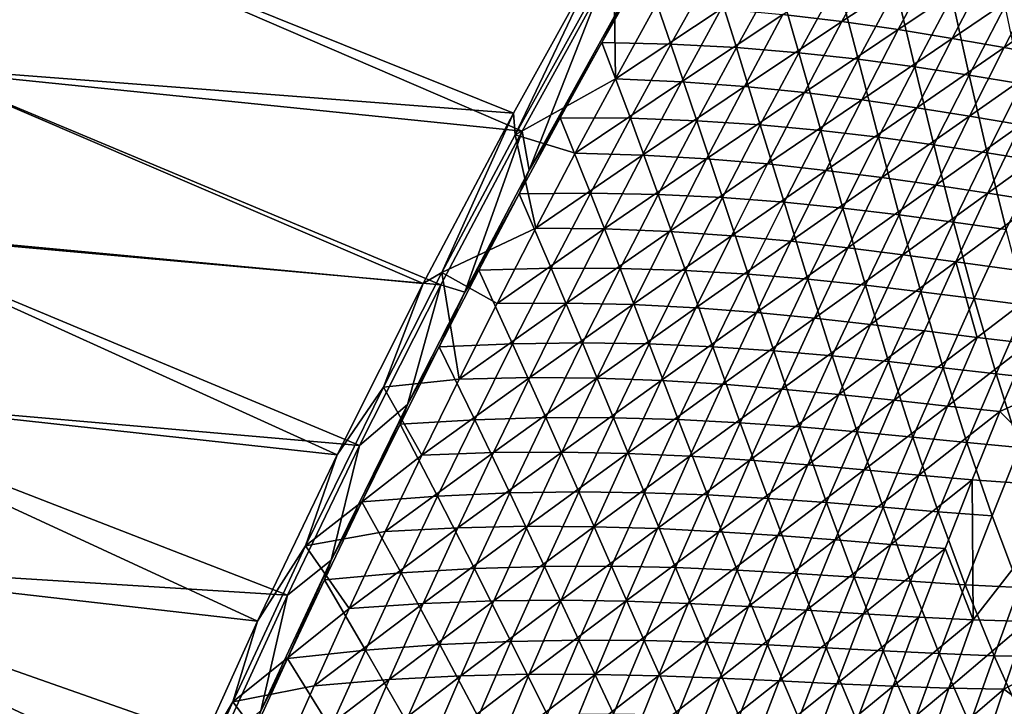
# Model space of a CAD drawing. Header units: metres. Extents: x 0 to 1400, y -1400 to 0.
# Tile 105 of 256: x 108 to 199, y -577 to -513. Entities that reach past the tile are written whole.
import ezdxf

# ---------------------------------------------------------------- set-up
doc = ezdxf.new("R2010")
doc.units = ezdxf.units.M

msp = doc.modelspace()

# ---------------------------------------------------------------- linework, layer by layer
at = {"layer": 'None'}
for points in [[(154.004517, -521.809082, -32.170078), (99.044113, -517.588684, -3), (106.793953, -502.7901, -3)], [(99.778801, -517.852112), (154.800491, -523.473022, -29.585218), (107.521416, -503.071198)], [(161.92189, -507.538605, -32.165817), (154.004517, -521.809082, -32.170078), (106.793953, -502.7901, -3)], [(154.800491, -523.473022, -29.585218), (162.015945, -510.405243, -29.581293), (107.521416, -503.071198)], [(178.959274, -512.688232, -115.787369), (187.94751, -506.800171, -143.575409), (184.415466, -513.336426, -143.552765)], [(184.415466, -513.336426, -143.552765), (187.94751, -506.800171, -143.575409), (193.066284, -507.619263, -171.39653)], [(154.004517, -521.809082, -32.170078), (161.92189, -507.538605, -32.165817), (154.153366, -523.808105, -32.845406)], [(161.92189, -507.538605, -32.165817), (163.292206, -507.348785, -32.845406), (154.153366, -523.808105, -32.845406)], [(154.153366, -523.808105, -32.845406), (163.292206, -507.348785, -32.845406), (163.442337, -518.638855, -60.41724)], [(163.292206, -507.348785, -32.845406), (167.212891, -511.788879, -60.424896), (163.442337, -518.638855, -60.41724)], [(184.415466, -513.336426, -143.552765), (193.066284, -507.619263, -171.39653), (189.628723, -514.079712, -171.370544)], [(189.628723, -514.079712, -171.370544), (193.066284, -507.619263, -171.39653), (197.970154, -508.499908, -199.264771)], [(166.125, -508.30957, -32.233372), (165.278, -509.351685, -30.919647), (162.202347, -515.258606, -32.226608)], [(166.125, -508.30957, -32.233372), (162.202347, -515.258606, -32.226608), (168.584473, -515.410217, -59.823441)], [(166.125, -508.30957, -32.233372), (168.584473, -515.410217, -59.823441), (172.401413, -508.572144, -59.83791)], [(172.401413, -508.572144, -59.83791), (168.584473, -515.410217, -59.823441), (174.646896, -515.740356, -87.490707)], [(172.401413, -508.572144, -59.83791), (174.646896, -515.740356, -87.490707), (178.361099, -509.003387, -87.510811)], [(189.628723, -514.079712, -171.370544), (197.970154, -508.499908, -199.264771), (194.625214, -514.890564, -199.236404)], [(194.625214, -514.890564, -199.236404), (197.970154, -508.499908, -199.264771), (202.684906, -509.41571, -227.175491)], [(165.278, -509.351685, -30.919647), (155.471771, -527.081665, -30.914158), (162.202347, -515.258606, -32.226608)], [(155.471771, -527.081665, -30.914158), (165.278, -509.351685, -30.919647), (162.015945, -510.405243, -29.581293)], [(178.361099, -509.003387, -87.510811), (174.646896, -515.740356, -87.490707), (180.413223, -516.22168, -115.216347)], [(180.413223, -516.22168, -115.216347), (184.02771, -509.576935, -115.24147), (178.361099, -509.003387, -87.510811)], [(194.625214, -514.890564, -199.236404), (202.684906, -509.41571, -227.175491), (199.430984, -515.741455, -227.145645)], [(199.430984, -515.741455, -227.145645), (202.684906, -509.41571, -227.175491), (207.236252, -510.340118, -255.124084)], [(154.800491, -523.473022, -29.585218), (155.471771, -527.081665, -30.914158), (162.015945, -510.405243, -29.581293)], [(185.909164, -516.826721, -142.995682), (184.02771, -509.576935, -115.24147), (180.413223, -516.22168, -115.216347)], [(184.02771, -509.576935, -115.24147), (185.909164, -516.826721, -142.995682), (189.42662, -510.266205, -143.025238)], [(189.42662, -510.266205, -143.025238), (185.909164, -516.826721, -142.995682), (191.161133, -517.527832, -170.826309)], [(191.161133, -517.527832, -170.826309), (194.583801, -511.044647, -170.859314), (189.42662, -510.266205, -143.025238)], [(199.430984, -515.741455, -227.145645), (207.236252, -510.340118, -255.124084), (204.072098, -516.604919, -255.093491)], [(196.195419, -518.297363, -198.704636), (194.583801, -511.044647, -170.859314), (191.161133, -517.527832, -170.826309)], [(194.583801, -511.044647, -170.859314), (196.195419, -518.297363, -198.704636), (199.525238, -511.885529, -198.740051)], [(163.442337, -518.638855, -60.41724), (167.212891, -511.788879, -60.424896), (173.233673, -512.163269, -88.076828)], [(163.442337, -518.638855, -60.41724), (173.233673, -512.163269, -88.076828), (169.565598, -518.912415, -88.063499)], [(169.565598, -518.912415, -88.063499), (173.233673, -512.163269, -88.076828), (178.959274, -512.688232, -115.787369)], [(199.525238, -511.885529, -198.740051), (196.195419, -518.297363, -198.704636), (201.038315, -519.107483, -226.626587)], [(169.565598, -518.912415, -88.063499), (178.959274, -512.688232, -115.787369), (175.390976, -519.34552, -115.768982)], [(175.390976, -519.34552, -115.768982), (178.959274, -512.688232, -115.787369), (184.415466, -513.336426, -143.552765)], [(175.390976, -519.34552, -115.768982), (184.415466, -513.336426, -143.552765), (180.944489, -519.909851, -143.529984)], [(180.944489, -519.909851, -143.529984), (184.415466, -513.336426, -143.552765), (189.628723, -514.079712, -171.370544)], [(180.944489, -519.909851, -143.529984), (189.628723, -514.079712, -171.370544), (186.253052, -520.576172, -171.344391)], [(186.253052, -520.576172, -171.344391), (189.628723, -514.079712, -171.370544), (194.625214, -514.890564, -199.236404)], [(186.253052, -520.576172, -171.344391), (194.625214, -514.890564, -199.236404), (191.343094, -521.315979, -199.20787)], [(191.343094, -521.315979, -199.20787), (194.625214, -514.890564, -199.236404), (199.430984, -515.741455, -227.145645)], [(162.202347, -515.258606, -32.226608), (155.471771, -527.081665, -30.914158), (158.340622, -522.248901, -32.219654)], [(164.828384, -522.288635, -59.808727), (162.202347, -515.258606, -32.226608), (158.340622, -522.248901, -32.219654)], [(162.202347, -515.258606, -32.226608), (164.828384, -522.288635, -59.808727), (168.584473, -515.410217, -59.823441)], [(168.584473, -515.410217, -59.823441), (164.828384, -522.288635, -59.808727), (170.993759, -522.516724, -87.470329)], [(168.584473, -515.410217, -59.823441), (170.993759, -522.516724, -87.470329), (174.646896, -515.740356, -87.490707)], [(174.646896, -515.740356, -87.490707), (170.993759, -522.516724, -87.470329), (176.860275, -522.904846, -115.190918)], [(174.646896, -515.740356, -87.490707), (176.860275, -522.904846, -115.190918), (180.413223, -516.22168, -115.216347)], [(191.343094, -521.315979, -199.20787), (199.430984, -515.741455, -227.145645), (196.240936, -522.100769, -227.115601)], [(196.240936, -522.100769, -227.115601), (199.430984, -515.741455, -227.145645), (204.072098, -516.604919, -255.093491)], [(180.413223, -516.22168, -115.216347), (176.860275, -522.904846, -115.190918), (182.453903, -523.4245, -142.96579)], [(182.453903, -523.4245, -142.96579), (185.909164, -516.826721, -142.995682), (180.413223, -516.22168, -115.216347)], [(187.801483, -524.04718, -170.792953), (185.909164, -516.826721, -142.995682), (182.453903, -523.4245, -142.96579)], [(185.909164, -516.826721, -142.995682), (187.801483, -524.04718, -170.792953), (191.161133, -517.527832, -170.826309)], [(196.240936, -522.100769, -227.115601), (204.072098, -516.604919, -255.093491), (200.972916, -522.9021, -255.062714)], [(145.650894, -537.591614, -32.174992), (91.568748, -532.52771, -3), (99.044113, -517.588684, -3)], [(154.004517, -521.809082, -32.170078), (145.650894, -537.591614, -32.174992), (99.044113, -517.588684, -3)], [(191.161133, -517.527832, -170.826309), (187.801483, -524.04718, -170.792953), (192.929581, -524.74408, -198.668823)], [(192.929581, -524.74408, -198.668823), (196.195419, -518.297363, -198.704636), (191.161133, -517.527832, -170.826309)], [(92.310234, -532.773315), (147.273834, -537.701843, -29.589657), (99.778801, -517.852112)], [(147.273834, -537.701843, -29.589657), (154.800491, -523.473022, -29.585218), (99.778801, -517.852112)], [(154.153366, -523.808105, -32.845406), (163.442337, -518.638855, -60.41724), (159.732498, -525.528687, -60.409531)], [(159.732498, -525.528687, -60.409531), (163.442337, -518.638855, -60.41724), (169.565598, -518.912415, -88.063499)], [(197.864761, -525.486572, -226.589233), (196.195419, -518.297363, -198.704636), (192.929581, -524.74408, -198.668823)], [(196.195419, -518.297363, -198.704636), (197.864761, -525.486572, -226.589233), (201.038315, -519.107483, -226.626587)], [(159.732498, -525.528687, -60.409531), (169.565598, -518.912415, -88.063499), (165.958435, -525.700439, -88.050095)], [(165.958435, -525.700439, -88.050095), (169.565598, -518.912415, -88.063499), (175.390976, -519.34552, -115.768982)], [(165.958435, -525.700439, -88.050095), (175.390976, -519.34552, -115.768982), (171.883972, -526.040649, -115.750488)], [(171.883972, -526.040649, -115.750488), (175.390976, -519.34552, -115.768982), (180.944489, -519.909851, -143.529984)], [(201.038315, -519.107483, -226.626587), (197.864761, -525.486572, -226.589233), (202.633865, -526.24585, -254.550766)], [(171.883972, -526.040649, -115.750488), (180.944489, -519.909851, -143.529984), (177.535416, -526.519897, -143.50708)], [(177.535416, -526.519897, -143.50708), (180.944489, -519.909851, -143.529984), (186.253052, -520.576172, -171.344391)], [(177.535416, -526.519897, -143.50708), (186.253052, -520.576172, -171.344391), (182.940048, -527.108093, -171.318085)], [(182.940048, -527.108093, -171.318085), (186.253052, -520.576172, -171.344391), (191.343094, -521.315979, -199.20787)], [(182.940048, -527.108093, -171.318085), (191.343094, -521.315979, -199.20787), (188.124542, -527.775635, -199.179169)], [(188.124542, -527.775635, -199.179169), (191.343094, -521.315979, -199.20787), (196.240936, -522.100769, -227.115601)], [(145.650894, -537.591614, -32.174992), (154.004517, -521.809082, -32.170078), (147.38118, -536.577393, -32.845394)], [(154.004517, -521.809082, -32.170078), (154.153366, -523.808105, -32.845406), (147.38118, -536.577393, -32.845394)], [(155.471771, -527.081665, -30.914158), (154.54071, -529.280151, -32.212513), (158.340622, -522.248901, -32.219654)], [(158.340622, -522.248901, -32.219654), (154.54071, -529.280151, -32.212513), (161.133987, -529.207153, -59.79377)], [(161.133987, -529.207153, -59.79377), (164.828384, -522.288635, -59.808727), (158.340622, -522.248901, -32.219654)], [(167.402512, -529.332092, -87.449677), (164.828384, -522.288635, -59.808727), (161.133987, -529.207153, -59.79377)], [(164.828384, -522.288635, -59.808727), (167.402512, -529.332092, -87.449677), (170.993759, -522.516724, -87.470329)], [(188.124542, -527.775635, -199.179169), (196.240936, -522.100769, -227.115601), (193.115463, -528.493103, -227.085373)], [(193.115463, -528.493103, -227.085373), (196.240936, -522.100769, -227.115601), (200.972916, -522.9021, -255.062714)], [(170.993759, -522.516724, -87.470329), (167.402512, -529.332092, -87.449677), (173.369614, -529.625916, -115.165184)], [(170.993759, -522.516724, -87.470329), (173.369614, -529.625916, -115.165184), (176.860275, -522.904846, -115.190918)], [(176.860275, -522.904846, -115.190918), (173.369614, -529.625916, -115.165184), (179.061554, -530.059143, -142.935562)], [(176.860275, -522.904846, -115.190918), (179.061554, -530.059143, -142.935562), (182.453903, -523.4245, -142.96579)], [(193.115463, -528.493103, -227.085373), (200.972916, -522.9021, -255.062714), (197.939331, -529.231018, -255.031754)], [(197.939331, -529.231018, -255.031754), (200.972916, -522.9021, -255.062714), (205.565536, -523.691467, -283.045471)], [(147.273834, -537.701843, -29.589657), (149.49202, -538.398865, -30.910528), (154.800491, -523.473022, -29.585218)], [(147.38118, -536.577393, -32.845394), (154.153366, -523.808105, -32.845406), (156.084381, -532.457825, -60.401775)], [(149.49202, -538.398865, -30.910528), (155.471771, -527.081665, -30.914158), (154.800491, -523.473022, -29.585218)], [(156.084381, -532.457825, -60.401775), (154.153366, -523.808105, -32.845406), (159.732498, -525.528687, -60.409531)], [(182.453903, -523.4245, -142.96579), (179.061554, -530.059143, -142.935562), (184.505508, -530.602173, -170.759232)], [(184.505508, -530.602173, -170.759232), (187.801483, -524.04718, -170.792953), (182.453903, -523.4245, -142.96579)], [(189.728348, -531.225342, -198.632645), (187.801483, -524.04718, -170.792953), (184.505508, -530.602173, -170.759232)], [(187.801483, -524.04718, -170.792953), (189.728348, -531.225342, -198.632645), (192.929581, -524.74408, -198.668823)], [(197.939331, -529.231018, -255.031754), (205.565536, -523.691467, -283.045471), (202.622955, -529.959961, -283.014496)], [(192.929581, -524.74408, -198.668823), (189.728348, -531.225342, -198.632645), (194.756851, -531.898926, -226.551498)], [(194.756851, -531.898926, -226.551498), (197.864761, -525.486572, -226.589233), (192.929581, -524.74408, -198.668823)], [(156.084381, -532.457825, -60.401775), (159.732498, -525.528687, -60.409531), (165.958435, -525.700439, -88.050095)], [(156.084381, -532.457825, -60.401775), (165.958435, -525.700439, -88.050095), (162.413116, -532.526794, -88.036621)], [(162.413116, -532.526794, -88.036621), (165.958435, -525.700439, -88.050095), (171.883972, -526.040649, -115.750488)], [(199.618118, -532.593262, -254.512344), (197.864761, -525.486572, -226.589233), (194.756851, -531.898926, -226.551498)], [(197.864761, -525.486572, -226.589233), (199.618118, -532.593262, -254.512344), (202.633865, -526.24585, -254.550766)], [(162.413116, -532.526794, -88.036621), (171.883972, -526.040649, -115.750488), (168.439178, -532.77301, -115.731895)], [(168.439178, -532.77301, -115.731895), (171.883972, -526.040649, -115.750488), (177.535416, -526.519897, -143.50708)], [(168.439178, -532.77301, -115.731895), (177.535416, -526.519897, -143.50708), (174.189117, -533.166138, -143.484039)], [(174.189117, -533.166138, -143.484039), (177.535416, -526.519897, -143.50708), (182.940048, -527.108093, -171.318085)], [(155.471771, -527.081665, -30.914158), (149.49202, -538.398865, -30.910528), (154.54071, -529.280151, -32.212513)], [(174.189117, -533.166138, -143.484039), (182.940048, -527.108093, -171.318085), (179.690521, -533.674988, -171.291626)], [(179.690521, -533.674988, -171.291626), (182.940048, -527.108093, -171.318085), (188.124542, -527.775635, -199.179169)], [(179.690521, -533.674988, -171.291626), (188.124542, -527.775635, -199.179169), (184.970306, -534.269043, -199.150299)], [(184.970306, -534.269043, -199.150299), (188.124542, -527.775635, -199.179169), (193.115463, -528.493103, -227.085373)], [(184.970306, -534.269043, -199.150299), (193.115463, -528.493103, -227.085373), (190.055222, -534.917847, -227.054993)], [(190.055222, -534.917847, -227.054993), (193.115463, -528.493103, -227.085373), (197.939331, -529.231018, -255.031754)], [(149.49202, -538.398865, -30.910528), (150.803467, -536.351807, -32.205185), (154.54071, -529.280151, -32.212513)], [(154.54071, -529.280151, -32.212513), (150.803467, -536.351807, -32.205185), (157.502136, -536.165161, -59.778572)], [(154.54071, -529.280151, -32.212513), (157.502136, -536.165161, -59.778572), (161.133987, -529.207153, -59.79377)], [(161.133987, -529.207153, -59.79377), (157.502136, -536.165161, -59.778572), (163.873932, -536.186096, -87.428757)], [(163.873932, -536.186096, -87.428757), (167.402512, -529.332092, -87.449677), (161.133987, -529.207153, -59.79377)], [(169.942001, -536.384521, -115.13916), (167.402512, -529.332092, -87.449677), (163.873932, -536.186096, -87.428757)], [(167.402512, -529.332092, -87.449677), (169.942001, -536.384521, -115.13916), (173.369614, -529.625916, -115.165184)], [(190.055222, -534.917847, -227.054993), (197.939331, -529.231018, -255.031754), (194.972015, -535.591125, -255.000626)], [(194.972015, -535.591125, -255.000626), (197.939331, -529.231018, -255.031754), (202.622955, -529.959961, -283.014496)], [(173.369614, -529.625916, -115.165184), (169.942001, -536.384521, -115.13916), (175.732819, -536.730164, -142.905014)], [(173.369614, -529.625916, -115.165184), (175.732819, -536.730164, -142.905014), (179.061554, -530.059143, -142.935562)], [(179.061554, -530.059143, -142.935562), (175.732819, -536.730164, -142.905014), (181.273911, -537.192383, -170.725174)], [(179.061554, -530.059143, -142.935562), (181.273911, -537.192383, -170.725174), (184.505508, -530.602173, -170.759232)], [(194.972015, -535.591125, -255.000626), (202.622955, -529.959961, -283.014496), (204.410156, -536.888916, -311.00415)], [(184.505508, -530.602173, -170.759232), (181.273911, -537.192383, -170.725174), (186.592361, -537.74054, -198.596115)], [(186.592361, -537.74054, -198.596115), (189.728348, -531.225342, -198.632645), (184.505508, -530.602173, -170.759232)], [(191.715164, -538.344055, -226.513397), (189.728348, -531.225342, -198.632645), (186.592361, -537.74054, -198.596115)], [(189.728348, -531.225342, -198.632645), (191.715164, -538.344055, -226.513397), (194.756851, -531.898926, -226.551498)], [(194.756851, -531.898926, -226.551498), (191.715164, -538.344055, -226.513397), (196.669632, -538.972107, -254.473541)], [(196.669632, -538.972107, -254.473541), (199.618118, -532.593262, -254.512344), (194.756851, -531.898926, -226.551498)], [(137.676559, -553.445251, -32.18013), (84.373398, -547.603638, -3), (91.568748, -532.52771, -3)], [(85.121246, -547.831238), (139.755859, -552.597595, -29.594482), (92.310234, -532.773315)], [(145.650894, -537.591614, -32.174992), (137.676559, -553.445251, -32.18013), (91.568748, -532.52771, -3)], [(139.755859, -552.597595, -29.594482), (147.273834, -537.701843, -29.589657), (92.310234, -532.773315)], [(152.498947, -539.425781, -60.393974), (147.38118, -536.577393, -32.845394), (156.084381, -532.457825, -60.401775)], [(152.498947, -539.425781, -60.393974), (156.084381, -532.457825, -60.401775), (162.413116, -532.526794, -88.036621)], [(152.498947, -539.425781, -60.393974), (162.413116, -532.526794, -88.036621), (158.930588, -539.390991, -88.023079)], [(158.930588, -539.390991, -88.023079), (162.413116, -532.526794, -88.036621), (168.439178, -532.77301, -115.731895)], [(158.930588, -539.390991, -88.023079), (168.439178, -532.77301, -115.731895), (165.05748, -539.542175, -115.713219)], [(165.05748, -539.542175, -115.713219), (168.439178, -532.77301, -115.731895), (174.189117, -533.166138, -143.484039)], [(165.05748, -539.542175, -115.713219), (174.189117, -533.166138, -143.484039), (170.906403, -539.847961, -143.460892)], [(170.906403, -539.847961, -143.460892), (174.189117, -533.166138, -143.484039), (179.690521, -533.674988, -171.291626)], [(201.483261, -539.594177, -282.473602), (199.618118, -532.593262, -254.512344), (196.669632, -538.972107, -254.473541)], [(170.906403, -539.847961, -143.460892), (179.690521, -533.674988, -171.291626), (176.505249, -540.276306, -171.265045)], [(176.505249, -540.276306, -171.265045), (179.690521, -533.674988, -171.291626), (184.970306, -534.269043, -199.150299)], [(176.505249, -540.276306, -171.265045), (184.970306, -534.269043, -199.150299), (181.881134, -540.795532, -199.121307)], [(181.881134, -540.795532, -199.121307), (184.970306, -534.269043, -199.150299), (190.055222, -534.917847, -227.054993)], [(181.881134, -540.795532, -199.121307), (190.055222, -534.917847, -227.054993), (187.060944, -541.374451, -227.02446)], [(187.060944, -541.374451, -227.02446), (190.055222, -534.917847, -227.054993), (194.972015, -535.591125, -255.000626)], [(194.972015, -535.591125, -255.000626), (192.071579, -541.98175, -254.969345), (187.060944, -541.374451, -227.02446)], [(196.940201, -542.585938, -282.952026), (192.071579, -541.98175, -254.969345), (194.972015, -535.591125, -255.000626)], [(204.410156, -536.888916, -311.00415), (196.940201, -542.585938, -282.952026), (194.972015, -535.591125, -255.000626)], [(145.650894, -537.591614, -32.174992), (147.38118, -536.577393, -32.845394), (141.964661, -547.181335, -32.845367)], [(141.964661, -547.181335, -32.845367), (147.38118, -536.577393, -32.845394), (148.977173, -546.432068, -60.386139)], [(150.803467, -536.351807, -32.205185), (149.49202, -538.398865, -30.910528), (147.129807, -543.463379, -32.197666)], [(150.803467, -536.351807, -32.205185), (147.129807, -543.463379, -32.197666), (153.933655, -543.162292, -59.763138)], [(147.38118, -536.577393, -32.845394), (152.498947, -539.425781, -60.393974), (148.977173, -546.432068, -60.386139)], [(150.803467, -536.351807, -32.205185), (153.933655, -543.162292, -59.763138), (157.502136, -536.165161, -59.778572)], [(157.502136, -536.165161, -59.778572), (153.933655, -543.162292, -59.763138), (160.408829, -543.078186, -87.407578)], [(157.502136, -536.165161, -59.778572), (160.408829, -543.078186, -87.407578), (163.873932, -536.186096, -87.428757)], [(163.873932, -536.186096, -87.428757), (160.408829, -543.078186, -87.407578), (166.578201, -543.180237, -115.112846)], [(166.578201, -543.180237, -115.112846), (169.942001, -536.384521, -115.13916), (163.873932, -536.186096, -87.428757)], [(172.46843, -543.437073, -142.874161), (169.942001, -536.384521, -115.13916), (166.578201, -543.180237, -115.112846)], [(169.942001, -536.384521, -115.13916), (172.46843, -543.437073, -142.874161), (175.732819, -536.730164, -142.905014)], [(175.732819, -536.730164, -142.905014), (172.46843, -543.437073, -142.874161), (178.107361, -543.817261, -170.690796)], [(175.732819, -536.730164, -142.905014), (178.107361, -543.817261, -170.690796), (181.273911, -537.192383, -170.725174)], [(201.695084, -543.155518, -310.973724), (196.940201, -542.585938, -282.952026), (204.410156, -536.888916, -311.00415)], [(137.676559, -553.445251, -32.18013), (145.650894, -537.591614, -32.174992), (141.964661, -547.181335, -32.845367)], [(139.755859, -552.597595, -29.594482), (144.197769, -548.774658, -30.907118), (147.273834, -537.701843, -29.589657)], [(144.197769, -548.774658, -30.907118), (149.49202, -538.398865, -30.910528), (147.273834, -537.701843, -29.589657)], [(181.273911, -537.192383, -170.725174), (178.107361, -543.817261, -170.690796), (183.522263, -544.289185, -198.559235)], [(181.273911, -537.192383, -170.725174), (183.522263, -544.289185, -198.559235), (186.592361, -537.74054, -198.596115)], [(186.592361, -537.74054, -198.596115), (183.522263, -544.289185, -198.559235), (188.740311, -544.821228, -226.474945)], [(188.740311, -544.821228, -226.474945), (191.715164, -538.344055, -226.513397), (186.592361, -537.74054, -198.596115)], [(149.49202, -538.398865, -30.910528), (144.197769, -548.774658, -30.907118), (147.129807, -543.463379, -32.197666)], [(193.788971, -545.381836, -254.434387), (191.715164, -538.344055, -226.513397), (188.740311, -544.821228, -226.474945)], [(191.715164, -538.344055, -226.513397), (193.788971, -545.381836, -254.434387), (196.669632, -538.972107, -254.473541)], [(148.977173, -546.432068, -60.386139), (158.930588, -539.390991, -88.023079), (155.511765, -546.292542, -88.009476)], [(148.977173, -546.432068, -60.386139), (152.498947, -539.425781, -60.393974), (158.930588, -539.390991, -88.023079)], [(155.511765, -546.292542, -88.009476), (158.930588, -539.390991, -88.023079), (165.05748, -539.542175, -115.713219)], [(155.511765, -546.292542, -88.009476), (165.05748, -539.542175, -115.713219), (161.739777, -546.347595, -115.69445)], [(161.739777, -546.347595, -115.69445), (165.05748, -539.542175, -115.713219), (170.906403, -539.847961, -143.460892)], [(196.669632, -538.972107, -254.473541), (193.788971, -545.381836, -254.434387), (198.695969, -545.93927, -282.434631)], [(198.695969, -545.93927, -282.434631), (201.483261, -539.594177, -282.473602), (196.669632, -538.972107, -254.473541)], [(203.48909, -546.461975, -310.473175), (201.483261, -539.594177, -282.473602), (198.695969, -545.93927, -282.434631)], [(161.739777, -546.347595, -115.69445), (170.906403, -539.847961, -143.460892), (167.688141, -546.564941, -143.437637)], [(167.688141, -546.564941, -143.437637), (170.906403, -539.847961, -143.460892), (176.505249, -540.276306, -171.265045)], [(167.688141, -546.564941, -143.437637), (176.505249, -540.276306, -171.265045), (173.38504, -546.911438, -171.238342)], [(173.38504, -546.911438, -171.238342), (176.505249, -540.276306, -171.265045), (181.881134, -540.795532, -199.121307)], [(173.38504, -546.911438, -171.238342), (181.881134, -540.795532, -199.121307), (178.857758, -547.354675, -199.092163)], [(178.857758, -547.354675, -199.092163), (181.881134, -540.795532, -199.121307), (187.060944, -541.374451, -227.02446)], [(187.060944, -541.374451, -227.02446), (184.133286, -547.862366, -226.99379), (178.857758, -547.354675, -199.092163)], [(192.071579, -541.98175, -254.969345), (184.133286, -547.862366, -226.99379), (187.060944, -541.374451, -227.02446)], [(184.133286, -547.862366, -226.99379), (192.071579, -541.98175, -254.969345), (189.238663, -548.402283, -254.937912)], [(189.238663, -548.402283, -254.937912), (192.071579, -541.98175, -254.969345), (196.940201, -542.585938, -282.952026)], [(147.129807, -543.463379, -32.197666), (150.429474, -550.197998, -59.747475), (153.933655, -543.162292, -59.763138)], [(153.933655, -543.162292, -59.763138), (150.429474, -550.197998, -59.747475), (157.008072, -550.007935, -87.386147)], [(153.933655, -543.162292, -59.763138), (157.008072, -550.007935, -87.386147), (160.408829, -543.078186, -87.407578)], [(160.408829, -543.078186, -87.407578), (157.008072, -550.007935, -87.386147), (163.279037, -550.012451, -115.086258)], [(160.408829, -543.078186, -87.407578), (163.279037, -550.012451, -115.086258), (166.578201, -543.180237, -115.112846)], [(166.578201, -543.180237, -115.112846), (163.279037, -550.012451, -115.086258), (169.26918, -550.179382, -142.843002)], [(169.26918, -550.179382, -142.843002), (172.46843, -543.437073, -142.874161), (166.578201, -543.180237, -115.112846)], [(189.238663, -548.402283, -254.937912), (196.940201, -542.585938, -282.952026), (194.201202, -548.942139, -282.920593)], [(194.201202, -548.942139, -282.920593), (196.940201, -542.585938, -282.952026), (201.695084, -543.155518, -310.973724)], [(194.201202, -548.942139, -282.920593), (201.695084, -543.155518, -310.973724), (199.049362, -549.449463, -310.943176)], [(199.049362, -549.449463, -310.943176), (201.695084, -543.155518, -310.973724), (210.9776, -544.06488, -367.144104)], [(147.129807, -543.463379, -32.197666), (144.197769, -548.774658, -30.907118), (143.52066, -550.61438, -32.18996)], [(150.429474, -550.197998, -59.747475), (147.129807, -543.463379, -32.197666), (143.52066, -550.61438, -32.18996)], [(175.006577, -550.476318, -170.656082), (172.46843, -543.437073, -142.874161), (169.26918, -550.179382, -142.843002)], [(172.46843, -543.437073, -142.874161), (175.006577, -550.476318, -170.656082), (178.107361, -543.817261, -170.690796)], [(178.107361, -543.817261, -170.690796), (175.006577, -550.476318, -170.656082), (180.518738, -550.870667, -198.522049)], [(178.107361, -543.817261, -170.690796), (180.518738, -550.870667, -198.522049), (183.522263, -544.289185, -198.559235)], [(206.12883, -556.432251, -367.093872), (199.049362, -549.449463, -310.943176), (210.9776, -544.06488, -367.144104)], [(183.522263, -544.289185, -198.559235), (180.518738, -550.870667, -198.522049), (185.832916, -551.330017, -226.436172)], [(183.522263, -544.289185, -198.559235), (185.832916, -551.330017, -226.436172), (188.740311, -544.821228, -226.474945)], [(188.740311, -544.821228, -226.474945), (185.832916, -551.330017, -226.436172), (190.97673, -551.821777, -254.394897)], [(190.97673, -551.821777, -254.394897), (193.788971, -545.381836, -254.434387), (188.740311, -544.821228, -226.474945)], [(195.978073, -552.313293, -282.395325), (193.788971, -545.381836, -254.434387), (190.97673, -551.821777, -254.394897)], [(193.788971, -545.381836, -254.434387), (195.978073, -552.313293, -282.395325), (198.695969, -545.93927, -282.434631)], [(198.695969, -545.93927, -282.434631), (195.978073, -552.313293, -282.395325), (200.864914, -552.772095, -310.434937)], [(200.864914, -552.772095, -310.434937), (203.48909, -546.461975, -310.473175), (198.695969, -545.93927, -282.434631)], [(141.964661, -547.181335, -32.845367), (148.977173, -546.432068, -60.386139), (145.520065, -553.476074, -60.378269)], [(145.520065, -553.476074, -60.378269), (155.511765, -546.292542, -88.009476), (152.157608, -553.230896, -87.995811)], [(145.520065, -553.476074, -60.378269), (148.977173, -546.432068, -60.386139), (155.511765, -546.292542, -88.009476)], [(152.157608, -553.230896, -87.995811), (155.511765, -546.292542, -88.009476), (161.739777, -546.347595, -115.69445)], [(152.157608, -553.230896, -87.995811), (161.739777, -546.347595, -115.69445), (158.486938, -553.188721, -115.675606)], [(158.486938, -553.188721, -115.675606), (161.739777, -546.347595, -115.69445), (167.688141, -546.564941, -143.437637)], [(158.486938, -553.188721, -115.675606), (167.688141, -546.564941, -143.437637), (164.535156, -553.316467, -143.414291)], [(164.535156, -553.316467, -143.414291), (167.688141, -546.564941, -143.437637), (173.38504, -546.911438, -171.238342)], [(164.535156, -553.316467, -143.414291), (173.38504, -546.911438, -171.238342), (170.330704, -553.579956, -171.211517)], [(170.330704, -553.579956, -171.211517), (173.38504, -546.911438, -171.238342), (178.857758, -547.354675, -199.092163)], [(130.312958, -568.865967, -32.185322), (77.463776, -562.812683, -3), (84.373398, -547.603638, -3)], [(78.217552, -563.022034), (133.099442, -566.430298, -29.599121), (85.121246, -547.831238)], [(137.676559, -553.445251, -32.18013), (130.312958, -568.865967, -32.185322), (84.373398, -547.603638, -3)], [(133.099442, -566.430298, -29.599121), (139.755859, -552.597595, -29.594482), (85.121246, -547.831238)], [(137.676559, -553.445251, -32.18013), (141.964661, -547.181335, -32.845367), (134.769638, -561.865723, -32.845322)], [(134.769638, -561.865723, -32.845322), (141.964661, -547.181335, -32.845367), (145.520065, -553.476074, -60.378269)], [(178.857758, -547.354675, -199.092163), (175.900925, -553.945862, -199.062897), (170.330704, -553.579956, -171.211517)], [(184.133286, -547.862366, -226.99379), (175.900925, -553.945862, -199.062897), (178.857758, -547.354675, -199.092163)], [(175.900925, -553.945862, -199.062897), (184.133286, -547.862366, -226.99379), (181.272964, -554.380981, -226.962982)], [(181.272964, -554.380981, -226.962982), (184.133286, -547.862366, -226.99379), (189.238663, -548.402283, -254.937912)], [(181.272964, -554.380981, -226.962982), (189.238663, -548.402283, -254.937912), (186.473923, -554.852234, -254.906357)], [(186.473923, -554.852234, -254.906357), (189.238663, -548.402283, -254.937912), (194.201202, -548.942139, -282.920593)], [(144.197769, -548.774658, -30.907118), (137.133438, -563.195862, -30.902254), (139.97699, -557.804199, -32.182068)], [(137.133438, -563.195862, -30.902254), (144.197769, -548.774658, -30.907118), (139.755859, -552.597595, -29.594482)], [(144.197769, -548.774658, -30.907118), (139.97699, -557.804199, -32.182068), (143.52066, -550.61438, -32.18996)], [(186.473923, -554.852234, -254.906357), (194.201202, -548.942139, -282.920593), (191.531235, -555.326416, -282.889008)], [(191.531235, -555.326416, -282.889008), (194.201202, -548.942139, -282.920593), (199.049362, -549.449463, -310.943176)], [(191.531235, -555.326416, -282.889008), (199.049362, -549.449463, -310.943176), (196.473541, -555.770081, -310.912506)], [(196.473541, -555.770081, -310.912506), (199.049362, -549.449463, -310.943176), (206.12883, -556.432251, -367.093872)], [(146.990494, -557.271729, -59.73159), (150.429474, -550.197998, -59.747475), (143.52066, -550.61438, -32.18996)], [(153.672531, -556.974731, -87.364464), (150.429474, -550.197998, -59.747475), (146.990494, -557.271729, -59.73159)], [(150.429474, -550.197998, -59.747475), (153.672531, -556.974731, -87.364464), (157.008072, -550.007935, -87.386147)], [(157.008072, -550.007935, -87.386147), (153.672531, -556.974731, -87.364464), (160.045334, -556.880737, -115.059395)], [(157.008072, -550.007935, -87.386147), (160.045334, -556.880737, -115.059395), (163.279037, -550.012451, -115.086258)], [(163.279037, -550.012451, -115.086258), (160.045334, -556.880737, -115.059395), (166.135818, -556.956543, -142.811569)], [(163.279037, -550.012451, -115.086258), (166.135818, -556.956543, -142.811569), (169.26918, -550.179382, -142.843002)], [(169.26918, -550.179382, -142.843002), (166.135818, -556.956543, -142.811569), (171.972336, -557.168945, -170.621078)], [(171.972336, -557.168945, -170.621078), (175.006577, -550.476318, -170.656082), (169.26918, -550.179382, -142.843002)], [(177.582474, -557.484497, -198.484528), (175.006577, -550.476318, -170.656082), (171.972336, -557.168945, -170.621078)], [(175.006577, -550.476318, -170.656082), (177.582474, -557.484497, -198.484528), (180.518738, -550.870667, -198.522049)], [(143.52066, -550.61438, -32.18996), (139.97699, -557.804199, -32.182068), (146.990494, -557.271729, -59.73159)], [(180.518738, -550.870667, -198.522049), (177.582474, -557.484497, -198.484528), (182.993607, -557.869751, -226.397064)], [(180.518738, -550.870667, -198.522049), (182.993607, -557.869751, -226.397064), (185.832916, -551.330017, -226.436172)], [(185.832916, -551.330017, -226.436172), (182.993607, -557.869751, -226.397064), (188.233475, -558.29126, -254.355103)], [(185.832916, -551.330017, -226.436172), (188.233475, -558.29126, -254.355103), (190.97673, -551.821777, -254.394897)], [(190.97673, -551.821777, -254.394897), (188.233475, -558.29126, -254.355103), (193.330093, -558.715576, -282.355682)], [(193.330093, -558.715576, -282.355682), (195.978073, -552.313293, -282.395325), (190.97673, -551.821777, -254.394897)], [(198.311554, -559.109192, -310.396423), (195.978073, -552.313293, -282.395325), (193.330093, -558.715576, -282.355682)], [(195.978073, -552.313293, -282.395325), (198.311554, -559.109192, -310.396423), (200.864914, -552.772095, -310.434937)], [(133.099442, -566.430298, -29.599121), (137.133438, -563.195862, -30.902254), (139.755859, -552.597595, -29.594482)], [(142.128586, -560.557312, -60.370365), (145.520065, -553.476074, -60.378269), (152.157608, -553.230896, -87.995811)], [(142.128586, -560.557312, -60.370365), (152.157608, -553.230896, -87.995811), (148.869034, -560.205505, -87.982094)], [(148.869034, -560.205505, -87.982094), (158.486938, -553.188721, -115.675606), (155.299881, -560.065125, -115.656685)], [(148.869034, -560.205505, -87.982094), (152.157608, -553.230896, -87.995811), (158.486938, -553.188721, -115.675606)], [(155.299881, -560.065125, -115.656685), (158.486938, -553.188721, -115.675606), (164.535156, -553.316467, -143.414291)], [(200.864914, -552.772095, -310.434937), (198.311554, -559.109192, -310.396423), (200.818909, -565.73645, -338.438202)], [(130.312958, -568.865967, -32.185322), (137.676559, -553.445251, -32.18013), (134.769638, -561.865723, -32.845322)], [(134.769638, -561.865723, -32.845322), (145.520065, -553.476074, -60.378269), (142.128586, -560.557312, -60.370365)], [(155.299881, -560.065125, -115.656685), (164.535156, -553.316467, -143.414291), (161.448318, -560.102112, -143.390854)], [(161.448318, -560.102112, -143.390854), (164.535156, -553.316467, -143.414291), (170.330704, -553.579956, -171.211517)], [(170.330704, -553.579956, -171.211517), (167.343002, -560.281311, -171.184601), (161.448318, -560.102112, -143.390854)], [(175.900925, -553.945862, -199.062897), (167.343002, -560.281311, -171.184601), (170.330704, -553.579956, -171.211517)], [(167.343002, -560.281311, -171.184601), (175.900925, -553.945862, -199.062897), (173.011383, -560.568481, -199.033508)], [(173.011383, -560.568481, -199.033508), (175.900925, -553.945862, -199.062897), (181.272964, -554.380981, -226.962982)], [(173.011383, -560.568481, -199.033508), (181.272964, -554.380981, -226.962982), (178.480652, -560.929688, -226.932053)], [(178.480652, -560.929688, -226.932053), (181.272964, -554.380981, -226.962982), (186.473923, -554.852234, -254.906357)], [(178.480652, -560.929688, -226.932053), (186.473923, -554.852234, -254.906357), (183.777985, -561.330872, -254.87468)], [(183.777985, -561.330872, -254.87468), (186.473923, -554.852234, -254.906357), (191.531235, -555.326416, -282.889008)], [(183.777985, -561.330872, -254.87468), (191.531235, -555.326416, -282.889008), (188.930893, -561.738037, -282.8573)], [(188.930893, -561.738037, -282.8573), (191.531235, -555.326416, -282.889008), (196.473541, -555.770081, -310.912506)], [(196.473541, -555.770081, -310.912506), (193.968155, -562.116699, -310.881714), (188.930893, -561.738037, -282.8573)], [(193.968155, -562.116699, -310.881714), (196.473541, -555.770081, -310.912506), (196.57962, -568.739502, -338.922272)], [(196.57962, -568.739502, -338.922272), (196.473541, -555.770081, -310.912506), (206.12883, -556.432251, -367.093872)], [(153.672531, -556.974731, -87.364464), (156.87793, -563.784485, -115.03228), (160.045334, -556.880737, -115.059395)], [(160.045334, -556.880737, -115.059395), (156.87793, -563.784485, -115.03228), (163.069153, -563.768066, -142.779846)], [(160.045334, -556.880737, -115.059395), (163.069153, -563.768066, -142.779846), (166.135818, -556.956543, -142.811569)], [(166.135818, -556.956543, -142.811569), (163.069153, -563.768066, -142.779846), (169.005325, -563.894653, -170.585785)], [(166.135818, -556.956543, -142.811569), (169.005325, -563.894653, -170.585785), (171.972336, -557.168945, -170.621078)], [(196.57962, -568.739502, -338.922272), (206.12883, -556.432251, -367.093872), (201.567673, -568.893494, -367.043243)], [(137.133438, -563.195862, -30.902254), (136.499771, -565.032288, -32.173992), (139.97699, -557.804199, -32.182068)], [(139.97699, -557.804199, -32.182068), (136.499771, -565.032288, -32.173992), (143.617645, -564.383057, -59.715488)], [(139.97699, -557.804199, -32.182068), (143.617645, -564.383057, -59.715488), (146.990494, -557.271729, -59.73159)], [(146.990494, -557.271729, -59.73159), (143.617645, -564.383057, -59.715488), (150.403091, -563.978149, -87.342545)], [(150.403091, -563.978149, -87.342545), (153.672531, -556.974731, -87.364464), (146.990494, -557.271729, -59.73159)], [(156.87793, -563.784485, -115.03228), (153.672531, -556.974731, -87.364464), (150.403091, -563.978149, -87.342545)], [(171.972336, -557.168945, -170.621078), (169.005325, -563.894653, -170.585785), (174.714142, -564.130005, -198.446716)], [(174.714142, -564.130005, -198.446716), (177.582474, -557.484497, -198.484528), (171.972336, -557.168945, -170.621078)], [(180.223022, -564.439819, -226.357666), (177.582474, -557.484497, -198.484528), (174.714142, -564.130005, -198.446716)], [(177.582474, -557.484497, -198.484528), (180.223022, -564.439819, -226.357666), (182.993607, -557.869751, -226.397064)], [(182.993607, -557.869751, -226.397064), (180.223022, -564.439819, -226.357666), (185.559799, -564.789734, -254.314987)], [(182.993607, -557.869751, -226.397064), (185.559799, -564.789734, -254.314987), (188.233475, -558.29126, -254.355103)], [(188.233475, -558.29126, -254.355103), (185.559799, -564.789734, -254.314987), (190.752579, -565.145386, -282.315765)], [(188.233475, -558.29126, -254.355103), (190.752579, -565.145386, -282.315765), (193.330093, -558.715576, -282.355682)], [(193.330093, -558.715576, -282.355682), (190.752579, -565.145386, -282.315765), (195.829529, -565.472412, -310.357574)], [(195.829529, -565.472412, -310.357574), (198.311554, -559.109192, -310.396423), (193.330093, -558.715576, -282.355682)], [(198.311554, -559.109192, -310.396423), (195.829529, -565.472412, -310.357574), (200.818909, -565.73645, -338.438202)], [(138.803726, -567.675293, -60.362442), (134.769638, -561.865723, -32.845322), (142.128586, -560.557312, -60.370365)], [(138.803726, -567.675293, -60.362442), (148.869034, -560.205505, -87.982094), (145.647003, -567.215942, -87.96833)], [(138.803726, -567.675293, -60.362442), (142.128586, -560.557312, -60.370365), (148.869034, -560.205505, -87.982094)], [(145.647003, -567.215942, -87.96833), (155.299881, -560.065125, -115.656685), (152.179489, -566.976257, -115.637703)], [(145.647003, -567.215942, -87.96833), (148.869034, -560.205505, -87.982094), (155.299881, -560.065125, -115.656685)], [(152.179489, -566.976257, -115.637703), (155.299881, -560.065125, -115.656685), (161.448318, -560.102112, -143.390854)], [(161.448318, -560.102112, -143.390854), (158.428452, -566.921265, -143.367325), (152.179489, -566.976257, -115.637703)], [(167.343002, -560.281311, -171.184601), (158.428452, -566.921265, -143.367325), (161.448318, -560.102112, -143.390854)], [(158.428452, -566.921265, -143.367325), (167.343002, -560.281311, -171.184601), (164.422745, -567.014893, -171.157578)], [(164.422745, -567.014893, -171.157578), (167.343002, -560.281311, -171.184601), (173.011383, -560.568481, -199.033508)], [(164.422745, -567.014893, -171.157578), (173.011383, -560.568481, -199.033508), (170.189865, -567.222107, -199.004028)], [(170.189865, -567.222107, -199.004028), (173.011383, -560.568481, -199.033508), (178.480652, -560.929688, -226.932053)], [(170.189865, -567.222107, -199.004028), (178.480652, -560.929688, -226.932053), (175.75705, -567.507996, -226.901001)], [(175.75705, -567.507996, -226.901001), (178.480652, -560.929688, -226.932053), (183.777985, -561.330872, -254.87468)], [(175.75705, -567.507996, -226.901001), (183.777985, -561.330872, -254.87468), (181.151505, -567.837708, -254.84288)], [(181.151505, -567.837708, -254.84288), (183.777985, -561.330872, -254.87468), (188.930893, -561.738037, -282.8573)], [(130.312958, -568.865967, -32.185322), (134.769638, -561.865723, -32.845322), (128.027206, -576.324463, -32.845306)], [(128.027206, -576.324463, -32.845306), (134.769638, -561.865723, -32.845322), (138.803726, -567.675293, -60.362442)], [(188.930893, -561.738037, -282.8573), (186.400757, -568.176392, -282.8255), (181.151505, -567.837708, -254.84288)], [(193.968155, -562.116699, -310.881714), (186.400757, -568.176392, -282.8255), (188.930893, -561.738037, -282.8573)], [(186.400757, -568.176392, -282.8255), (193.968155, -562.116699, -310.881714), (191.533722, -568.488708, -310.85083)], [(191.533722, -568.488708, -310.85083), (193.968155, -562.116699, -310.881714), (196.57962, -568.739502, -338.922272)], [(123.303535, -584.346436, -32.190716), (70.845802, -578.150818, -3), (77.463776, -562.812683, -3)], [(71.605064, -578.341858), (126.81485, -580.120056, -29.603861), (78.217552, -563.022034)], [(130.312958, -568.865967, -32.185322), (123.303535, -584.346436, -32.190716), (77.463776, -562.812683, -3)], [(126.81485, -580.120056, -29.603861), (133.099442, -566.430298, -29.599121), (78.217552, -563.022034)], [(137.133438, -563.195862, -30.902254), (130.619431, -577.147949, -30.897419), (133.089935, -572.298157, -32.16573)], [(130.619431, -577.147949, -30.897419), (137.133438, -563.195862, -30.902254), (133.099442, -566.430298, -29.599121)], [(136.499771, -565.032288, -32.173992), (137.133438, -563.195862, -30.902254), (133.089935, -572.298157, -32.16573)], [(143.617645, -564.383057, -59.715488), (147.200623, -571.017578, -87.320396), (150.403091, -563.978149, -87.342545)], [(150.403091, -563.978149, -87.342545), (147.200623, -571.017578, -87.320396), (153.777649, -570.723267, -115.004913)], [(153.777649, -570.723267, -115.004913), (156.87793, -563.784485, -115.03228), (150.403091, -563.978149, -87.342545)], [(160.069946, -570.613403, -142.747849), (156.87793, -563.784485, -115.03228), (153.777649, -570.723267, -115.004913)], [(156.87793, -563.784485, -115.03228), (160.069946, -570.613403, -142.747849), (163.069153, -563.768066, -142.779846)], [(163.069153, -563.768066, -142.779846), (160.069946, -570.613403, -142.747849), (166.106293, -570.652893, -170.550217)], [(163.069153, -563.768066, -142.779846), (166.106293, -570.652893, -170.550217), (169.005325, -563.894653, -170.585785)], [(169.005325, -563.894653, -170.585785), (166.106293, -570.652893, -170.550217), (171.914444, -570.806702, -198.408615)], [(169.005325, -563.894653, -170.585785), (171.914444, -570.806702, -198.408615), (174.714142, -564.130005, -198.446716)], [(174.714142, -564.130005, -198.446716), (171.914444, -570.806702, -198.408615), (177.521805, -571.039612, -226.317978)], [(177.521805, -571.039612, -226.317978), (180.223022, -564.439819, -226.357666), (174.714142, -564.130005, -198.446716)], [(136.499771, -565.032288, -32.173992), (133.089935, -572.298157, -32.16573), (140.311844, -571.531311, -59.699177)], [(136.499771, -565.032288, -32.173992), (140.311844, -571.531311, -59.699177), (143.617645, -564.383057, -59.715488)], [(143.617645, -564.383057, -59.715488), (140.311844, -571.531311, -59.699177), (147.200623, -571.017578, -87.320396)], [(182.956284, -571.316528, -254.274582), (180.223022, -564.439819, -226.357666), (177.521805, -571.039612, -226.317978)], [(180.223022, -564.439819, -226.357666), (182.956284, -571.316528, -254.274582), (185.559799, -564.789734, -254.314987)], [(185.559799, -564.789734, -254.314987), (182.956284, -571.316528, -254.274582), (188.246033, -571.602112, -282.275543)], [(185.559799, -564.789734, -254.314987), (188.246033, -571.602112, -282.275543), (190.752579, -565.145386, -282.315765)], [(190.752579, -565.145386, -282.315765), (188.246033, -571.602112, -282.275543), (193.419296, -571.861145, -310.318451)], [(190.752579, -565.145386, -282.315765), (193.419296, -571.861145, -310.318451), (195.829529, -565.472412, -310.357574)], [(195.829529, -565.472412, -310.357574), (193.419296, -571.861145, -310.318451), (198.504395, -572.058533, -338.401093)], [(200.818909, -565.73645, -338.438202), (195.829529, -565.472412, -310.357574), (198.504395, -572.058533, -338.401093)], [(200.818909, -565.73645, -338.438202), (198.504395, -572.058533, -338.401093), (203.529266, -572.159058, -366.519318)], [(126.81485, -580.120056, -29.603861), (130.619431, -577.147949, -30.897419), (133.099442, -566.430298, -29.599121)], [(152.179489, -566.976257, -115.637703), (149.126648, -573.92157, -115.618668), (142.492447, -574.261658, -87.954529)], [(142.492447, -574.261658, -87.954529), (145.647003, -567.215942, -87.96833), (152.179489, -566.976257, -115.637703)], [(158.428452, -566.921265, -143.367325), (149.126648, -573.92157, -115.618668), (152.179489, -566.976257, -115.637703)], [(149.126648, -573.92157, -115.618668), (158.428452, -566.921265, -143.367325), (155.47641, -573.773438, -143.343735)], [(155.47641, -573.773438, -143.343735), (158.428452, -566.921265, -143.367325), (164.422745, -567.014893, -171.157578)], [(135.546478, -574.829407, -60.354492), (128.027206, -576.324463, -32.845306), (138.803726, -567.675293, -60.362442)], [(135.546478, -574.829407, -60.354492), (145.647003, -567.215942, -87.96833), (142.492447, -574.261658, -87.954529)], [(135.546478, -574.829407, -60.354492), (138.803726, -567.675293, -60.362442), (145.647003, -567.215942, -87.96833)], [(155.47641, -573.773438, -143.343735), (164.422745, -567.014893, -171.157578), (161.570724, -573.780212, -171.130478)], [(161.570724, -573.780212, -171.130478), (164.422745, -567.014893, -171.157578), (170.189865, -567.222107, -199.004028)], [(161.570724, -573.780212, -171.130478), (170.189865, -567.222107, -199.004028), (167.437134, -573.906067, -198.974442)], [(167.437134, -573.906067, -198.974442), (170.189865, -567.222107, -199.004028), (175.75705, -567.507996, -226.901001)], [(167.437134, -573.906067, -198.974442), (175.75705, -567.507996, -226.901001), (173.102844, -574.115295, -226.869873)], [(173.102844, -574.115295, -226.869873), (175.75705, -567.507996, -226.901001), (181.151505, -567.837708, -254.84288)], [(181.151505, -567.837708, -254.84288), (178.595093, -574.372131, -254.810989), (173.102844, -574.115295, -226.869873)], [(186.400757, -568.176392, -282.8255), (178.595093, -574.372131, -254.810989), (181.151505, -567.837708, -254.84288)], [(178.595093, -574.372131, -254.810989), (186.400757, -568.176392, -282.8255), (183.941422, -574.640869, -282.79361)], [(183.941422, -574.640869, -282.79361), (186.400757, -568.176392, -282.8255), (191.533722, -568.488708, -310.85083)], [(183.941422, -574.640869, -282.79361), (191.533722, -568.488708, -310.85083), (189.170792, -574.885437, -310.819855)], [(189.170792, -574.885437, -310.819855), (191.533722, -568.488708, -310.85083), (196.57962, -568.739502, -338.922272)], [(189.170792, -574.885437, -310.819855), (196.57962, -568.739502, -338.922272), (194.312561, -575.069702, -338.893372)], [(194.312561, -575.069702, -338.893372), (196.57962, -568.739502, -338.922272), (201.567673, -568.893494, -367.043243)], [(207.58963, -581.049927, -423.381561), (199.396027, -575.157532, -367.017822), (211.479919, -568.771606, -423.411346)], [(199.396027, -575.157532, -367.017822), (201.567673, -568.893494, -367.043243), (211.479919, -568.771606, -423.411346)], [(123.303535, -584.346436, -32.190716), (130.312958, -568.865967, -32.185322), (128.027206, -576.324463, -32.845306)], [(194.312561, -575.069702, -338.893372), (201.567673, -568.893494, -367.043243), (199.396027, -575.157532, -367.017822)], [(157.138992, -577.491943, -142.715607), (160.069946, -570.613403, -142.747849), (153.777649, -570.723267, -115.004913)], [(163.27597, -577.443115, -170.514374), (160.069946, -570.613403, -142.747849), (157.138992, -577.491943, -142.715607)], [(160.069946, -570.613403, -142.747849), (163.27597, -577.443115, -170.514374), (166.106293, -570.652893, -170.550217)], [(133.089935, -572.298157, -32.16573), (137.07399, -578.716003, -59.682659), (140.311844, -571.531311, -59.699177)], [(140.311844, -571.531311, -59.699177), (137.07399, -578.716003, -59.682659), (144.065979, -578.09259, -87.298019)], [(140.311844, -571.531311, -59.699177), (144.065979, -578.09259, -87.298019), (147.200623, -571.017578, -87.320396)], [(147.200623, -571.017578, -87.320396), (144.065979, -578.09259, -87.298019), (150.7453, -577.696472, -114.977303)], [(147.200623, -571.017578, -87.320396), (150.7453, -577.696472, -114.977303), (153.777649, -570.723267, -115.004913)], [(153.777649, -570.723267, -115.004913), (150.7453, -577.696472, -114.977303), (157.138992, -577.491943, -142.715607)], [(166.106293, -570.652893, -170.550217), (163.27597, -577.443115, -170.514374), (169.184036, -577.513977, -198.370239)], [(166.106293, -570.652893, -170.550217), (169.184036, -577.513977, -198.370239), (171.914444, -570.806702, -198.408615)], [(171.914444, -570.806702, -198.408615), (169.184036, -577.513977, -198.370239), (174.890579, -577.66864, -226.278)], [(171.914444, -570.806702, -198.408615), (174.890579, -577.66864, -226.278), (177.521805, -571.039612, -226.317978)], [(177.521805, -571.039612, -226.317978), (174.890579, -577.66864, -226.278), (180.423508, -577.871033, -254.233902)], [(180.423508, -577.871033, -254.233902), (182.956284, -571.316528, -254.274582), (177.521805, -571.039612, -226.317978)], [(185.811005, -578.085083, -282.235077), (182.956284, -571.316528, -254.274582), (180.423508, -577.871033, -254.233902)], [(182.956284, -571.316528, -254.274582), (185.811005, -578.085083, -282.235077), (188.246033, -571.602112, -282.275543)], [(133.089935, -572.298157, -32.16573), (130.619431, -577.147949, -30.897419), (129.748444, -579.601196, -32.157288)], [(133.089935, -572.298157, -32.16573), (129.748444, -579.601196, -32.157288), (137.07399, -578.716003, -59.682659)], [(188.246033, -571.602112, -282.275543), (185.811005, -578.085083, -282.235077), (191.08136, -578.274719, -310.279083)], [(188.246033, -571.602112, -282.275543), (191.08136, -578.274719, -310.279083), (193.419296, -571.861145, -310.318451)], [(193.419296, -571.861145, -310.318451), (191.08136, -578.274719, -310.279083), (196.262894, -578.403992, -338.363739)], [(193.419296, -571.861145, -310.318451), (196.262894, -578.403992, -338.363739), (198.504395, -572.058533, -338.401093)], [(198.504395, -572.058533, -338.401093), (196.262894, -578.403992, -338.363739), (201.383575, -578.43689, -366.484833)], [(198.504395, -572.058533, -338.401093), (201.383575, -578.43689, -366.484833), (203.529266, -572.159058, -366.519318)], [(142.492447, -574.261658, -87.954529), (139.406281, -581.342102, -87.940689), (132.357788, -582.019165, -60.346527)], [(132.357788, -582.019165, -60.346527), (135.546478, -574.829407, -60.354492), (142.492447, -574.261658, -87.954529)], [(149.126648, -573.92157, -115.618668), (139.406281, -581.342102, -87.940689), (142.492447, -574.261658, -87.954529)], [(139.406281, -581.342102, -87.940689), (149.126648, -573.92157, -115.618668), (146.142258, -580.900574, -115.599571)], [(146.142258, -580.900574, -115.599571), (155.47641, -573.773438, -143.343735), (152.593033, -580.658142, -143.320068)], [(146.142258, -580.900574, -115.599571), (149.126648, -573.92157, -115.618668), (155.47641, -573.773438, -143.343735)], [(152.593033, -580.658142, -143.320068), (155.47641, -573.773438, -143.343735), (161.570724, -573.780212, -171.130478)], [(152.593033, -580.658142, -143.320068), (161.570724, -573.780212, -171.130478), (158.787735, -580.576782, -171.103302)], [(158.787735, -580.576782, -171.103302), (161.570724, -573.780212, -171.130478), (167.437134, -573.906067, -198.974442)], [(158.787735, -580.576782, -171.103302), (167.437134, -573.906067, -198.974442), (164.753906, -580.619934, -198.944778)], [(164.753906, -580.619934, -198.944778), (167.437134, -573.906067, -198.974442), (173.102844, -574.115295, -226.869873)], [(173.102844, -574.115295, -226.869873), (170.518753, -580.750977, -226.838638), (164.753906, -580.619934, -198.944778)], [(178.595093, -574.372131, -254.810989), (170.518753, -580.750977, -226.838638), (173.102844, -574.115295, -226.869873)], [(128.027206, -576.324463, -32.845306), (135.546478, -574.829407, -60.354492), (132.357788, -582.019165, -60.346527)], [(170.518753, -580.750977, -226.838638), (178.595093, -574.372131, -254.810989), (176.109406, -580.933472, -254.779007)], [(176.109406, -580.933472, -254.779007), (178.595093, -574.372131, -254.810989), (183.941422, -574.640869, -282.79361)], [(176.109406, -580.933472, -254.779007), (183.941422, -574.640869, -282.79361), (181.553452, -581.130798, -282.761658)], [(181.553452, -581.130798, -282.761658), (183.941422, -574.640869, -282.79361), (189.170792, -574.885437, -310.819855)], [(181.553452, -581.130798, -282.761658), (189.170792, -574.885437, -310.819855), (186.879898, -581.306213, -310.788818)], [(186.879898, -581.306213, -310.788818), (189.170792, -574.885437, -310.819855), (194.312561, -575.069702, -338.893372)], [(186.879898, -581.306213, -310.788818), (194.312561, -575.069702, -338.893372), (192.118134, -581.422607, -338.86441)], [(192.118134, -581.422607, -338.86441), (194.312561, -575.069702, -338.893372), (199.396027, -575.157532, -367.017822)], [(192.118134, -581.422607, -338.86441), (199.396027, -575.157532, -367.017822), (197.297577, -581.442993, -366.99231)], [(197.297577, -581.442993, -366.99231), (199.396027, -575.157532, -367.017822), (207.58963, -581.049927, -423.381561)], [(123.303535, -584.346436, -32.190716), (128.027206, -576.324463, -32.845306), (121.770889, -590.432251, -32.845314)], [(121.770889, -590.432251, -32.845314), (128.027206, -576.324463, -32.845306), (132.357788, -582.019165, -60.346527)]]:
    msp.add_3dface(points, dxfattribs=at)

doc.saveas('drawing.dxf')
